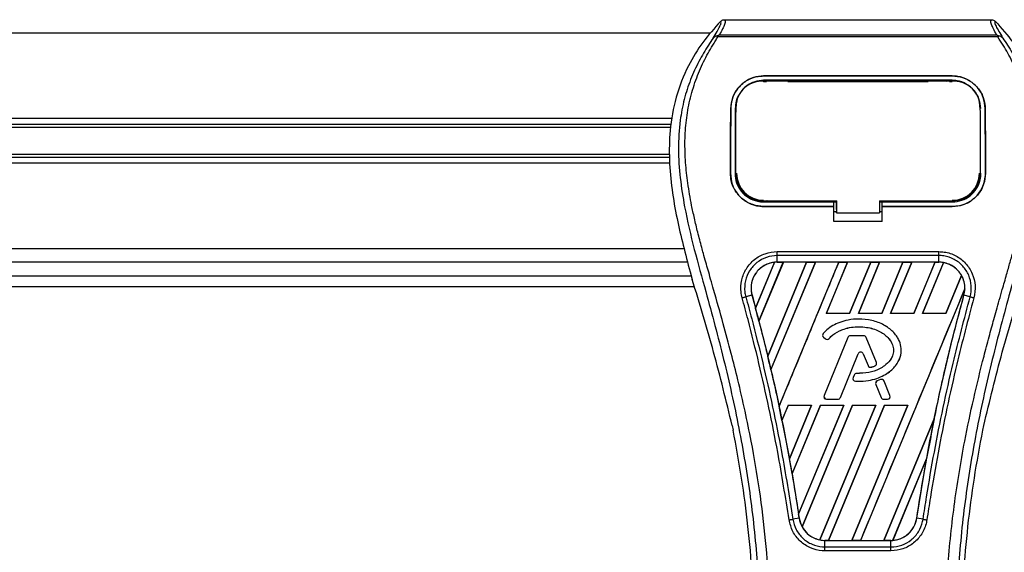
# Model space of a CAD drawing. Header units: millimetres. Extents: x 0 to 420, y 0 to 297.
# Tile 29 of 44: x 175 to 190, y 227 to 235. Entities that reach past the tile are written whole.
import ezdxf

# ---------------------------------------------------------------- set-up
doc = ezdxf.new("R2010")
doc.units = ezdxf.units.MM
doc.layers.add('QUOTE', color=174, linetype='Continuous')
doc.styles.add('SLDTEXTSTYLE3', font='TXT', dxfattribs={"width": 0.75})
doc.dimstyles.new('SLDDIMSTYLE0', dxfattribs={"dimtxt": 3, "dimasz": 3, "dimexe": 0, "dimexo": 0.0625, "dimgap": 0.75, "dimtad": 1, "dimlfac": 12.24566, "dimrnd": 1e-09, "dimzin": 12, "dimdsep": 46, "dimtxsty": 'SLDTEXTSTYLE3', "dimsah": 1, "dimcen": 0.09, "dimadec": 0, "dimazin": 3, "dimtfac": 1, "dimtdec": 3, "dimtofl": 0, "dimtmove": 0, "dimatfit": 3, "dimfxl": 0, "dimfrac": 2, "dimtolj": 1, "dimtzin": 12, "dimarcsym": 0})

# ---------------------------------------------------------------- blocks, each defined once
blk = doc.blocks.new('_D')
at = {"layer": 'QUOTE'}
for p, q in [((60.478, 235.01), (60.478, 243.932)), ((211.552, 235.01), (211.552, 243.932)), ((211.552, 241.932), (60.478, 241.932))]:
    blk.add_line(p, q, dxfattribs=at)
for points in [[(60.478, 241.932), (63.478, 241.432), (63.478, 242.432)], [(211.552, 241.932), (208.552, 242.432), (208.552, 241.432)]]:
    blk.add_solid(points, dxfattribs=at)
at = {"layer": 'QUOTE', "insert": (131.582, 245.799), "char_height": 3, "attachment_point": 1, "style": 'SLDTEXTSTYLE3'}
blk.add_mtext('1850', dxfattribs=at)

msp = doc.modelspace()

# ---------------------------------------------------------------- linework, layer by layer
at = {"color": 7, "linetype": 'Continuous', "lineweight": 25}
for p, q in [((185.8474, 234.84578), (189.89263, 234.84578)), ((185.62984, 234.64299), (86.39999, 234.64299)), ((185.77016, 234.61654), (189.96998, 234.61654)), ((185.74865, 234.58463), (185.74093, 234.60209)), ((189.99035, 234.58463), (185.74865, 234.58463)), ((189.99933, 234.60231), (189.99035, 234.58463)), ((186.44094, 233.99401), (189.2991, 233.99401)), ((186.44094, 233.99362), (186.44094, 233.99401)), ((189.2991, 233.99362), (186.44094, 233.99362)), ((189.2991, 233.92788), (186.44094, 233.92788)), ((186.44094, 233.90946), (186.48321, 233.90946)), ((186.44197, 233.91709), (186.44168, 233.91709)), ((186.79145, 233.92412), (186.49875, 233.92412)), ((186.80698, 233.90946), (188.93306, 233.90946)), ((189.24129, 233.92412), (188.9486, 233.92412)), ((189.25683, 233.90946), (189.2991, 233.90946)), ((189.2991, 233.99362), (189.2991, 233.99401)), ((185.94318, 233.50002), (185.94281, 233.50002)), ((186.01678, 233.42282), (186.02004, 233.44131)), ((186.02251, 233.5438), (186.02159, 233.52576)), ((189.71844, 233.52585), (189.71751, 233.54381)), ((189.71901, 233.50688), (189.71807, 233.52498)), ((189.79687, 233.50002), (189.79723, 233.50002)), ((185.05863, 233.34865), (86.9712, 233.34865)), ((185.04242, 233.26013), (171.4078, 233.26013)), ((185.03384, 233.21325), (171.46031, 233.21325)), ((185.01894, 232.67086), (87.01089, 232.67086)), ((185.01547, 232.75938), (171.4078, 232.75938)), ((185.01661, 232.80626), (171.46031, 232.80626)), ((185.93874, 232.51992), (185.93838, 232.51992)), ((189.80131, 232.51992), (189.80167, 232.51992)), ((189.72115, 232.51205), (189.7214, 232.51251)), ((186.44094, 232.08551), (186.44094, 232.10192)), ((186.44094, 232.08551), (187.50254, 232.08551)), ((186.50564, 232.08936), (186.78455, 232.08936)), ((187.50254, 232.08898), (187.54344, 232.08898)), ((187.50254, 232.0204), (187.50254, 232.08551)), ((187.54344, 231.97166), (187.54344, 232.10593)), ((187.54344, 232.10192), (187.54344, 231.92196)), ((188.19673, 232.10191), (189.31257, 232.1019)), ((188.19673, 232.10191), (188.19673, 231.92196)), ((188.19673, 232.08898), (188.2375, 232.08898)), ((188.2375, 232.08551), (189.2991, 232.08551)), ((188.2375, 232.0204), (188.2375, 232.08551)), ((188.95549, 232.08936), (189.2344, 232.08936)), ((189.2991, 232.08551), (189.2991, 232.1019)), ((186.44094, 232.01647), (186.44094, 232.01611)), ((186.44094, 232.01647), (187.50254, 232.01647)), ((187.50254, 232.01611), (186.44094, 232.01611)), ((187.50254, 231.7887), (187.50254, 232.01611)), ((187.50254, 231.93871), (187.54344, 231.93871)), ((187.54344, 231.97166), (187.54344, 231.92526)), ((187.54344, 231.92196), (187.54344, 231.92526)), ((187.54344, 231.92196), (188.19673, 231.92196)), ((188.19673, 231.93871), (188.2375, 231.93871)), ((188.2375, 232.01647), (189.2991, 232.01647)), ((188.2375, 231.7887), (188.2375, 232.01611)), ((189.2991, 232.01611), (188.2375, 232.01611)), ((189.2991, 232.01647), (189.2991, 232.01611)), ((188.2375, 231.7887), (187.50254, 231.7887)), ((185.23475, 231.37652), (86.79507, 231.37652)), ((186.64475, 231.3327), (189.0953, 231.3327)), ((186.36975, 230.28081), (186.73915, 231.17262)), ((186.5029, 229.7487), (187.09271, 231.17262)), ((187.2253, 231.17262), (186.55105, 229.54485)), ((186.64475, 231.17281), (186.64475, 231.27306)), ((189.09529, 231.27306), (186.64475, 231.27306)), ((189.09529, 231.17281), (186.64475, 231.17281)), ((186.64475, 231.17262), (186.64475, 231.17281)), ((186.64475, 231.17262), (186.73915, 231.17262)), ((186.67437, 228.98901), (187.57885, 231.17262)), ((186.73915, 231.17262), (186.74003, 231.17211)), ((187.09271, 231.17262), (187.09141, 231.17211)), ((187.09271, 231.17262), (187.2253, 231.17262)), ((187.22618, 231.17211), (187.2253, 231.17262)), ((187.71144, 231.17262), (187.39, 230.39658)), ((187.57885, 231.17262), (187.57756, 231.17211)), ((187.57885, 231.17262), (187.71144, 231.17262)), ((187.71232, 231.17211), (187.71144, 231.17262)), ((187.74355, 230.39658), (188.065, 231.17262)), ((188.19758, 231.17262), (187.87614, 230.39658)), ((188.065, 231.17262), (188.0637, 231.17211)), ((188.065, 231.17262), (188.19758, 231.17262)), ((188.19847, 231.17211), (188.19758, 231.17262)), ((188.2297, 230.39658), (188.55114, 231.17262)), ((188.68373, 231.17262), (188.36228, 230.39658)), ((188.55114, 231.17262), (188.54984, 231.17211)), ((188.55114, 231.17262), (188.68373, 231.17262)), ((188.68461, 231.17211), (188.68373, 231.17262)), ((188.71584, 230.39658), (189.03729, 231.17262)), ((189.03729, 231.17262), (189.03599, 231.17211)), ((189.03729, 231.17262), (189.09529, 231.17262)), ((189.09529, 231.17281), (189.09529, 231.27306)), ((189.09529, 231.17262), (189.09529, 231.17281)), ((185.29113, 231.17237), (86.7387, 231.17237)), ((185.32686, 231.02622), (185.3594, 230.9125)), ((186.31803, 230.47804), (186.60441, 231.17004)), ((186.60577, 231.17069), (186.31812, 230.47624)), ((186.74003, 231.17211), (186.3703, 230.28019)), ((187.09141, 231.17211), (186.50285, 229.75044)), ((186.55157, 229.54422), (187.22618, 231.17211)), ((187.09141, 231.17211), (186.74003, 231.17211)), ((187.57756, 231.17211), (187.22618, 231.17211)), ((187.39113, 230.39734), (187.71232, 231.17211)), ((188.0637, 231.17211), (187.71232, 231.17211)), ((188.0637, 231.17211), (187.74305, 230.39734)), ((187.87727, 230.39734), (188.19847, 231.17211)), ((188.54984, 231.17211), (188.19847, 231.17211)), ((188.54984, 231.17211), (188.22919, 230.39734)), ((188.36341, 230.39734), (188.68461, 231.17211)), ((189.03599, 231.17211), (188.68461, 231.17211)), ((189.03599, 231.17211), (188.71534, 230.39734)), ((189.16714, 231.16602), (188.84843, 230.39658)), ((188.84956, 230.39734), (189.16795, 231.16536)), ((86.68637, 230.96821), (185.34346, 230.96821)), ((189.4389, 230.97092), (189.20148, 230.39734)), ((189.20199, 230.39658), (189.43969, 230.97044)), ((86.63878, 230.80489), (185.39105, 230.80489)), ((189.48964, 230.77094), (187.91015, 226.95771)), ((186.26421, 230.6733), (186.17068, 230.6489)), ((186.26492, 230.67349), (186.26421, 230.6733)), ((186.26492, 230.67349), (186.31803, 230.47804)), ((189.47513, 230.67349), (189.47584, 230.6733)), ((189.56936, 230.6489), (189.47584, 230.6733)), ((186.31812, 230.47624), (186.31803, 230.47804)), ((186.3703, 230.28019), (186.36975, 230.28081)), ((186.3703, 230.28019), (186.50285, 229.75044)), ((187.39113, 230.39734), (187.39, 230.39658)), ((187.74355, 230.39658), (187.39, 230.39658)), ((187.74305, 230.39734), (187.39113, 230.39734)), ((187.74355, 230.39658), (187.74305, 230.39734)), ((187.87727, 230.39734), (187.87614, 230.39658)), ((188.2297, 230.39658), (187.87614, 230.39658)), ((188.22919, 230.39734), (187.87727, 230.39734)), ((187.87989, 230.3114), (187.87989, 230.31168)), ((188.2297, 230.39658), (188.22919, 230.39734)), ((188.36341, 230.39734), (188.36228, 230.39658)), ((188.71584, 230.39658), (188.36228, 230.39658)), ((188.71534, 230.39734), (188.36341, 230.39734)), ((188.71584, 230.39658), (188.71534, 230.39734)), ((188.84956, 230.39734), (188.84843, 230.39658)), ((189.20199, 230.39658), (188.84843, 230.39658)), ((189.20148, 230.39734), (188.84956, 230.39734)), ((189.20199, 230.39658), (189.20148, 230.39734)), ((187.34517, 230.09306), (187.34495, 230.09325)), ((187.34976, 230.03449), (187.34958, 230.03428)), ((187.34958, 230.03428), (187.37627, 230.01201)), ((187.34976, 230.03449), (187.37645, 230.01223)), ((187.71505, 230.03217), (187.35639, 229.15371)), ((187.71532, 230.03206), (187.35666, 229.1536)), ((187.37645, 230.01223), (187.37627, 230.01201)), ((187.43372, 230.01681), (187.43394, 230.01663)), ((187.71532, 230.03206), (187.71505, 230.03217)), ((187.75333, 230.0576), (187.75333, 230.05788)), ((187.95746, 230.05788), (187.75333, 230.05788)), ((187.95746, 230.0576), (187.75333, 230.0576)), ((187.95746, 230.0576), (187.95746, 230.05788)), ((187.99547, 230.03206), (187.99574, 230.03217)), ((188.14946, 229.65489), (187.99547, 230.03206)), ((188.14973, 229.655), (187.99574, 230.03217)), ((186.5029, 229.7487), (186.50285, 229.75044)), ((187.60306, 229.12256), (187.87312, 229.78403)), ((187.60332, 229.12246), (187.87339, 229.78392)), ((187.87312, 229.78403), (187.87339, 229.78392)), ((187.9502, 229.78403), (187.94993, 229.78392)), ((187.94993, 229.78392), (188.0227, 229.6057)), ((187.9502, 229.78403), (188.02296, 229.60581)), ((186.55157, 229.54422), (186.55105, 229.54485)), ((188.02296, 229.60581), (188.0227, 229.6057)), ((188.07293, 229.58205), (188.07302, 229.58178)), ((188.12708, 229.60141), (188.12719, 229.60115)), ((188.14946, 229.65489), (188.14973, 229.655)), ((187.81062, 229.46202), (187.79603, 229.42716)), ((187.7963, 229.42705), (187.79603, 229.42716)), ((187.81089, 229.46191), (187.7963, 229.42705)), ((187.81089, 229.46191), (187.81062, 229.46202)), ((187.84873, 229.48711), (187.84873, 229.4874)), ((188.21067, 229.39438), (188.16146, 229.37324)), ((188.21078, 229.39412), (188.16157, 229.37298)), ((188.21078, 229.39412), (188.21067, 229.39438)), ((187.83179, 229.37021), (187.83177, 229.36993)), ((188.13976, 229.31973), (188.1395, 229.31963)), ((188.1395, 229.31963), (188.22, 229.12246)), ((188.13976, 229.31973), (188.22026, 229.12256)), ((188.16157, 229.37298), (188.16146, 229.37324)), ((188.265, 229.37191), (188.26526, 229.37202)), ((188.35413, 229.1536), (188.265, 229.37191)), ((188.35439, 229.15371), (188.26526, 229.37202)), ((187.35666, 229.1536), (187.35639, 229.15371)), ((187.39467, 229.09703), (187.39467, 229.09674)), ((187.39467, 229.09703), (187.56505, 229.09703)), ((187.39467, 229.09674), (187.56505, 229.09674)), ((187.56505, 229.09703), (187.56505, 229.09674)), ((187.60306, 229.12256), (187.60332, 229.12246)), ((188.22026, 229.12256), (188.22, 229.12246)), ((188.25827, 229.09703), (188.31612, 229.09703)), ((188.25827, 229.09703), (188.25827, 229.09674)), ((188.25827, 229.09674), (188.31612, 229.09674)), ((188.31612, 229.09703), (188.31612, 229.09674)), ((188.35413, 229.1536), (188.35439, 229.15371)), ((186.81496, 229.00834), (186.71862, 228.77574)), ((186.71914, 228.77504), (186.81545, 229.0076)), ((186.81496, 229.00834), (187.16852, 229.00834)), ((186.81496, 229.00834), (186.81545, 229.0076)), ((186.81545, 229.0076), (187.16743, 229.0076)), ((186.83088, 228.1932), (187.16852, 229.00834)), ((187.16743, 229.0076), (186.8309, 228.19536)), ((187.30111, 229.00834), (186.87071, 227.96927)), ((186.87129, 227.96844), (187.3016, 229.0076)), ((186.97038, 227.35632), (187.65467, 229.00834)), ((187.65357, 229.0076), (186.97046, 227.35905)), ((187.78725, 229.00834), (187.02326, 227.16389)), ((187.02414, 227.16335), (187.78774, 229.0076)), ((187.16743, 229.0076), (187.16852, 229.00834)), ((188.13972, 229.0076), (187.29356, 226.96571)), ((187.29443, 226.96499), (188.14081, 229.00834)), ((187.30111, 229.00834), (187.65467, 229.00834)), ((187.30111, 229.00834), (187.3016, 229.0076)), ((187.3016, 229.0076), (187.65357, 229.0076)), ((188.2734, 229.00834), (187.424, 226.95771)), ((187.42539, 226.95825), (188.27389, 229.0076)), ((187.65357, 229.0076), (187.65467, 229.00834)), ((188.62586, 229.0076), (187.77662, 226.95825)), ((187.77756, 226.95771), (188.62696, 229.00834)), ((187.78725, 229.00834), (188.14081, 229.00834)), ((187.78725, 229.00834), (187.78774, 229.0076)), ((187.78774, 229.0076), (188.13972, 229.0076)), ((188.13972, 229.0076), (188.14081, 229.00834)), ((188.2734, 229.00834), (188.62696, 229.00834)), ((188.2734, 229.00834), (188.27389, 229.0076)), ((188.27389, 229.0076), (188.62586, 229.0076)), ((188.62586, 229.0076), (188.62696, 229.00834)), ((189.02599, 228.79997), (188.26276, 226.95825)), ((188.2637, 226.95771), (189.02595, 228.79794)), ((185.96481, 228.69681), (185.97918, 228.62858)), ((186.71914, 228.77504), (186.71862, 228.77574)), ((186.71914, 228.77504), (186.8309, 228.19536)), ((189.76086, 228.62858), (189.77523, 228.69681)), ((188.91004, 228.19801), (188.39666, 226.9586)), ((188.39809, 226.95924), (188.90861, 228.19244)), ((188.75979, 227.29399), (188.90861, 228.19244)), ((186.87129, 227.96844), (186.87071, 227.96927)), ((186.87129, 227.96844), (186.97046, 227.35905)), ((186.97953, 227.29388), (186.88361, 227.27814)), ((186.97976, 227.29391), (186.97953, 227.29388)), ((188.75979, 227.29399), (188.76051, 227.29388)), ((188.85644, 227.27814), (188.76051, 227.29388)), ((187.36986, 226.95771), (187.36986, 226.95754)), ((187.424, 226.95771), (187.36986, 226.95771)), ((187.36986, 226.85885), (187.36986, 226.95754)), ((187.36986, 226.95754), (188.37019, 226.95754)), ((187.36986, 226.85885), (188.37019, 226.85885)), ((187.424, 226.95771), (187.42539, 226.95825)), ((187.42539, 226.95825), (187.77662, 226.95825)), ((187.77662, 226.95825), (187.77756, 226.95771)), ((187.91015, 226.95771), (187.77756, 226.95771)), ((187.91015, 226.95771), (187.91154, 226.95825)), ((187.91154, 226.95825), (188.26276, 226.95825)), ((188.26276, 226.95825), (188.2637, 226.95771)), ((188.37019, 226.95771), (188.2637, 226.95771)), ((188.37019, 226.95771), (188.37019, 226.95754)), ((188.37019, 226.85885), (188.37019, 226.95754)), ((188.37019, 226.80019), (187.36985, 226.80019))]:
    msp.add_line(p, q, dxfattribs=at)
at = {"color": 7, "linetype": 'Continuous', "lineweight": 25, "flags": 128}
for points in [[(186.43166, 233.9171), (186.44095, 233.91709), (186.44168, 233.91709)], [(186.42746, 232.10192), (186.96743, 232.10192), (187.54344, 232.10192)]]:
    msp.add_lwpolyline(points, dxfattribs=at)
at = {"color": 7, "linetype": 'Continuous', "lineweight": 25}
for centre, radius, start, end in [((186.44094, 232.51978), 0.40973, 180, 270), ((189.2991, 232.51978), 0.40973, 270, 0), ((186.64475, 230.77821), 0.39441, 90, 95.672482), ((189.09529, 230.77821), 0.39441, 79.504419, 90), ((189.09529, 230.77821), 0.39441, 358.944799, 29.169256), ((158.69746, 223.07359), 28.59545, 14.59831, 15.003317), ((187.37606, 230.06602), 0.04134, 138.805903, 230.16689), ((187.37606, 230.06602), 0.04106, 138.805903, 230.16689), ((187.40275, 230.04376), 0.04134, 230.16689, 318.977091), ((187.40275, 230.04376), 0.04106, 230.16689, 318.977091), ((187.75333, 230.01654), 0.04134, 90, 157.790712), ((187.75333, 230.01654), 0.04106, 90, 157.790712), ((187.95746, 230.01654), 0.04134, 22.209291, 90), ((187.95746, 230.01654), 0.04106, 22.209291, 90), ((158.69746, 223.07359), 28.59545, 13.079561, 13.499245), ((187.91166, 229.7683), 0.04163, 22.209261, 157.790711), ((187.91166, 229.7683), 0.04134, 22.209261, 157.790711), ((188.06097, 229.62133), 0.04134, 202.209261, 286.934979), ((188.06097, 229.62133), 0.04106, 202.209261, 286.934979), ((188.11145, 229.63937), 0.04106, 292.378703, 22.209291), ((188.11145, 229.63937), 0.04134, 292.378703, 22.209291), ((187.83417, 229.4112), 0.04134, 157.290493, 266.671349), ((187.83417, 229.4112), 0.04106, 157.290493, 266.671349), ((187.84876, 229.44606), 0.04134, 90.034995, 157.290493), ((187.84876, 229.44606), 0.04106, 90.034995, 157.290493), ((188.22699, 229.35639), 0.04134, 22.209257, 113.245837), ((188.22699, 229.35639), 0.04106, 22.209257, 113.245837), ((188.17777, 229.33525), 0.04134, 113.245837, 202.209268), ((188.17777, 229.33525), 0.04106, 113.245837, 202.209268), ((187.39467, 229.13808), 0.04134, 157.790712, 270), ((187.39467, 229.13808), 0.04106, 157.790712, 270), ((187.56505, 229.13808), 0.04106, 270, 337.790711), ((187.56505, 229.13808), 0.04134, 270, 337.790711), ((188.25827, 229.13808), 0.04134, 202.209268, 270), ((188.25827, 229.13808), 0.04106, 202.209268, 270), ((188.31612, 229.13808), 0.04134, 270, 22.209257), ((188.31612, 229.13808), 0.04106, 270, 22.209257), ((158.69746, 223.07359), 28.59545, 11.50231, 11.938732), ((217.04258, 223.07359), 28.59545, 168.452296, 169.676611), ((158.69746, 223.07359), 28.59545, 9.857872, 10.313596), ((158.69746, 223.07359), 28.59545, 8.487123, 8.613574), ((187.36986, 227.35212), 0.39441, 188.487123, 208.505607), ((187.36986, 227.35212), 0.39441, 258.975145, 270), ((188.37019, 227.35212), 0.39441, 270, 273.848225)]:
    msp.add_arc(centre, radius, start, end, dxfattribs=at)
for centre, major_axis, start_param, end_param in [((186.94498, 230.65385), (0.6005, -0.24874), 2.4758381, 2.47834817), ((188.87766, 230.86836), (0.43531, -0.18031), 1.2366218, 1.23887561), ((189.26287, 230.70879), (0.33518, -0.13884), 1.39562439, 1.39817632), ((188.73937, 230.92564), (0.71191, -0.29488), 0.21269966, 0.21779657), ((133.82588, 233.37574), (49.74695, -20.60586), 0.35413729, 0.35417657), ((208.07641, 226.7875), (17.93371, -7.42838), 3.47055409, 3.47067314), ((133.68759, 233.43302), (50.02355, -20.72043), 0.33679293, 0.33683833), ((243.25923, 212.2143), (52.43729, -21.72024), 3.26460707, 3.26472371), ((133.5493, 233.4903), (50.30015, -20.835), 0.31874944, 0.31880635), ((187.20338, 227.42108), (0.33299, -0.13793), 4.52262937, 4.52551338), ((187.58859, 227.26152), (0.4375, -0.18122), 4.36914734, 4.3715621), ((188.0734, 227.47506), (0.59363, -0.24589), 5.59499393, 5.59764265)]:
    msp.add_ellipse(centre, major_axis=major_axis, ratio=0.86604739, start_param=start_param, end_param=end_param, dxfattribs=at)
for points, knots in [([(185.78837, 234.82069), (185.69605, 234.7171), (185.5115, 234.51002), (185.27606, 234.12621), (185.10186, 233.67558), (185.01469, 233.19008), (185.00631, 232.71986), (185.04782, 232.27385), (185.14729, 231.70643), (185.25613, 231.29415), (185.32686, 231.02622)], [0, 0, 0, 0, 0.10316831, 0.20624433, 0.33339074, 0.46068403, 0.57142712, 0.68264548, 0.793763, 1, 1, 1, 1]), ([(185.67707, 234.56813), (185.69742, 234.6027), (185.73829, 234.67211), (185.78063, 234.74902), (185.80283, 234.80391), (185.7932, 234.81509), (185.78837, 234.82069)], [0, 0, 0, 0, 0.248727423, 0.499498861, 0.749278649, 1, 1, 1, 1]), ([(185.8474, 234.84578), (185.85286, 234.84037), (185.86377, 234.82956), (185.85196, 234.77989), (185.82201, 234.71061), (185.78736, 234.64774), (185.77016, 234.61654)], [0, 0, 0, 0, 0.25759359, 0.51473288, 0.75915094, 1, 1, 1, 1]), ([(185.78837, 234.82069), (185.79239, 234.82442), (185.80046, 234.83191), (185.81511, 234.83967), (185.83089, 234.84487), (185.84189, 234.84547), (185.8474, 234.84578)], [0, 0, 0, 0, 0.24915906, 0.49997617, 0.7491747, 1, 1, 1, 1]), ([(189.96998, 234.61654), (189.95314, 234.64796), (189.91952, 234.71068), (189.88942, 234.77981), (189.87661, 234.82949), (189.88728, 234.84034), (189.89263, 234.84578)], [0, 0, 0, 0, 0.242422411, 0.483828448, 0.741457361, 1, 1, 1, 1]), ([(189.89263, 234.84578), (189.9036, 234.84451), (189.92008, 234.8426), (189.93957, 234.83188), (189.94764, 234.82442), (189.95169, 234.82068)], [0, 0, 0, 0, 0.4987145, 0.74874936, 1, 1, 1, 1]), ([(189.95169, 234.82068), (189.94677, 234.81514), (189.93695, 234.80409), (189.95852, 234.7499), (190.00084, 234.67311), (190.0422, 234.60323), (190.06296, 234.56816)], [0, 0, 0, 0, 0.25144081, 0.50156728, 0.74986348, 1, 1, 1, 1]), ([(189.95169, 234.82068), (190.044, 234.71709), (190.22855, 234.51001), (190.46399, 234.12621), (190.63819, 233.67558), (190.72535, 233.19008), (190.73373, 232.71986), (190.69223, 232.27385), (190.59275, 231.70643), (190.48391, 231.29415), (190.41318, 231.02622)], [0, 0, 0, 0, 0.10316681, 0.20624133, 0.33338823, 0.46068199, 0.57142551, 0.68264429, 0.79376223, 1, 1, 1, 1]), ([(185.74065, 234.60225), (185.75006, 234.6074), (185.75966, 234.61265), (185.76997, 234.61646), (185.77016, 234.61654)], [0, 0, 0, 0, 0.98124308, 1, 1, 1, 1]), ([(189.96997, 234.61654), (189.97017, 234.61647), (189.98086, 234.61288), (189.99018, 234.60754), (189.99933, 234.60231)], [0, 0, 0, 0, 0.01890165, 1, 1, 1, 1]), ([(185.677, 234.56807), (185.6526, 234.5325), (185.57871, 234.42481), (185.45694, 234.21898), (185.33003, 233.94261), (185.23259, 233.64085), (185.1654, 233.2886), (185.14244, 232.88784), (185.17155, 232.44828), (185.25132, 231.93904), (185.38684, 231.365), (185.60219, 230.59838), (185.84278, 229.69988), (186.07459, 228.66208), (186.24912, 227.61388), (186.36047, 226.55734), (186.37317, 225.8503), (186.37952, 225.49689)], [0, 0, 0, 0, 0.01713148, 0.05187885, 0.08678877, 0.12161717, 0.15673053, 0.20338813, 0.25034812, 0.29727092, 0.36741646, 0.43767728, 0.5502447, 0.66284727, 0.77534658, 0.88770737, 1, 1, 1, 1]), ([(186.54222, 225.49147), (186.53908, 225.73106), (186.53266, 226.22071), (186.47536, 226.965), (186.38524, 227.71598), (186.27373, 228.36827), (186.15921, 228.92371), (186.05754, 229.36712), (185.94639, 229.80764), (185.82375, 230.26295), (185.71822, 230.63761), (185.64038, 230.90889), (185.60105, 231.047), (185.56409, 231.17724), (185.53205, 231.29073), (185.50054, 231.40435), (185.47252, 231.51059), (185.44362, 231.6237), (185.41704, 231.73245), (185.39273, 231.83679), (185.3707, 231.93671), (185.3341, 232.11373), (185.29122, 232.36094), (185.25464, 232.68736), (185.24468, 233.006), (185.26451, 233.32333), (185.3197, 233.63352), (185.40889, 233.93385), (185.52972, 234.21489), (185.63574, 234.40518), (185.70938, 234.52425), (185.73585, 234.56495), (185.74865, 234.58463)], [0, 0, 0, 0, 0.0757702, 0.15485711, 0.23590506, 0.31485054, 0.36399108, 0.41519555, 0.45865907, 0.50762015, 0.56426777, 0.58171923, 0.5968623, 0.60967945, 0.62453602, 0.63416312, 0.64698127, 0.65929869, 0.67111214, 0.6824202, 0.69322322, 0.70352316, 0.73970395, 0.77276709, 0.80790749, 0.84137847, 0.87484774, 0.91020132, 0.94506666, 0.98012916, 0.9903909, 1, 1, 1, 1]), ([(185.7408, 234.60206), (185.7403, 234.60197), (185.73161, 234.60038), (185.71513, 234.59561), (185.6936, 234.58452), (185.68254, 234.57356), (185.67707, 234.56813)], [0, 0, 0, 0, 0.0200108, 0.34699568, 0.67667396, 1, 1, 1, 1]), ([(189.19782, 225.49147), (189.20372, 225.82361), (189.21551, 226.48777), (189.31825, 227.4793), (189.46003, 228.35127), (189.61997, 229.10659), (189.7358, 229.58289), (189.81697, 229.89446), (189.85502, 230.0374), (189.89246, 230.1752), (189.9297, 230.31), (189.96875, 230.4496), (190.01116, 230.59972), (190.06277, 230.7802), (190.11764, 230.97176), (190.17436, 231.17172), (190.22925, 231.36522), (190.28571, 231.579), (190.34082, 231.80464), (190.40618, 232.10655), (190.46659, 232.46985), (190.49881, 232.90199), (190.48396, 233.23534), (190.44866, 233.47471), (190.41717, 233.62758), (190.37658, 233.7811), (190.32862, 233.92718), (190.27197, 234.07113), (190.20927, 234.20851), (190.14109, 234.34037), (190.06736, 234.46666), (190.01728, 234.54337), (189.99035, 234.58463)], [0, 0, 0, 0, 0.10501624, 0.21000012, 0.3148093, 0.38417565, 0.45402283, 0.46974914, 0.48595735, 0.50078255, 0.51489215, 0.53016847, 0.54660973, 0.56420695, 0.58951768, 0.60961461, 0.62993527, 0.65313231, 0.67956677, 0.7034488, 0.75098221, 0.79627837, 0.84125889, 0.85770847, 0.87473965, 0.89224616, 0.91011436, 0.92619338, 0.9450023, 0.96297697, 0.98008872, 1, 1, 1, 1]), ([(190.06303, 234.56809), (190.08743, 234.53252), (190.16133, 234.42481), (190.28311, 234.21898), (190.41001, 233.94261), (190.50746, 233.64085), (190.57464, 233.2886), (190.59761, 232.88784), (190.56849, 232.44828), (190.48873, 231.93904), (190.35321, 231.365), (190.13786, 230.59838), (189.89726, 229.69988), (189.66545, 228.66208), (189.49092, 227.61388), (189.37957, 226.55734), (189.36687, 225.8503), (189.36053, 225.49689)], [0, 0, 0, 0, 0.01713512, 0.05188236, 0.08679215, 0.12162042, 0.15673365, 0.20339108, 0.2503509, 0.29727352, 0.3674188, 0.43767936, 0.55024637, 0.66284852, 0.77534741, 0.88770778, 1, 1, 1, 1]), ([(190.06296, 234.56816), (190.05749, 234.57358), (190.04643, 234.58454), (190.02491, 234.59562), (190.00845, 234.60038), (189.99979, 234.60197), (189.99931, 234.60206)], [0, 0, 0, 0, 0.32361461, 0.65359013, 0.98086966, 1, 1, 1, 1]), ([(185.94281, 233.50002), (185.94914, 233.55791), (185.96179, 233.67365), (186.05417, 233.82532), (186.1886, 233.93706), (186.32783, 233.98833), (186.41335, 233.99262), (186.44094, 233.99401)], [0, 0, 0, 0, 0.2254673, 0.45085364, 0.67736923, 0.89591171, 1, 1, 1, 1]), ([(186.44094, 233.99362), (186.38806, 233.98868), (186.28239, 233.9788), (186.1401, 233.90254), (186.02621, 233.78714), (185.95582, 233.64605), (185.94704, 233.54461), (185.94318, 233.50002)], [0, 0, 0, 0, 0.19866542, 0.3969886, 0.60422417, 0.82603869, 1, 1, 1, 1]), ([(186.44094, 233.92788), (186.39489, 233.92356), (186.30285, 233.91491), (186.17906, 233.84796), (186.0808, 233.74717), (186.02082, 233.62507), (186.01355, 233.53798), (186.01035, 233.49972)], [0, 0, 0, 0, 0.20000515, 0.39972248, 0.6073327, 0.82753078, 1, 1, 1, 1]), ([(186.43166, 233.9171), (186.38584, 233.91296), (186.2942, 233.90466), (186.17203, 233.83909), (186.07965, 233.74131), (186.02967, 233.63044), (186.02421, 233.55558), (186.02197, 233.52499)], [0, 0, 0, 0, 0.2128654, 0.42572184, 0.63872248, 0.85234986, 1, 1, 1, 1]), ([(189.30838, 233.9171), (189.30528, 233.9171), (188.9785, 233.91663), (188.02303, 233.91718), (187.07066, 233.91712), (186.44197, 233.91709)], [0, 0, 0, 0, 0.00323915, 0.34201142, 1, 1, 1, 1]), ([(186.49875, 233.92412), (186.50319, 233.92377), (186.51136, 233.92313), (186.51819, 233.91898), (186.5213, 233.91708)], [0, 0, 0, 0, 0.54423053, 1, 1, 1, 1]), ([(186.76844, 233.91706), (186.77257, 233.91937), (186.77971, 233.92335), (186.78797, 233.92389), (186.79145, 233.92412)], [0, 0, 0, 0, 0.578837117, 1, 1, 1, 1]), ([(188.9486, 233.92412), (188.95304, 233.92377), (188.96124, 233.92313), (188.96809, 233.91895), (188.97123, 233.91704)], [0, 0, 0, 0, 0.54200646, 1, 1, 1, 1]), ([(189.21832, 233.91707), (189.22244, 233.91938), (189.22957, 233.92335), (189.23782, 233.92389), (189.24129, 233.92412)], [0, 0, 0, 0, 0.57824493, 1, 1, 1, 1]), ([(189.2991, 233.99401), (189.35211, 233.98905), (189.45805, 233.97914), (189.60077, 233.90249), (189.71472, 233.78656), (189.78473, 233.64538), (189.79342, 233.5443), (189.79723, 233.50002)], [0, 0, 0, 0, 0.1991311, 0.39793157, 0.60588955, 0.82737965, 1, 1, 1, 1]), ([(189.79687, 233.50002), (189.79053, 233.55791), (189.77786, 233.67367), (189.68541, 233.82524), (189.55098, 233.9369), (189.41186, 233.98799), (189.3265, 233.99225), (189.2991, 233.99362)], [0, 0, 0, 0, 0.22565954, 0.45124755, 0.67796823, 0.89662642, 1, 1, 1, 1]), ([(189.72969, 233.49972), (189.72434, 233.5498), (189.71363, 233.64994), (189.63395, 233.78141), (189.51788, 233.87819), (189.39752, 233.92285), (189.3234, 233.92664), (189.2991, 233.92788)], [0, 0, 0, 0, 0.22552106, 0.45099433, 0.67672025, 0.8940147, 1, 1, 1, 1]), ([(189.71807, 233.52498), (189.71336, 233.57018), (189.70393, 233.66062), (189.63223, 233.77903), (189.52709, 233.86637), (189.41247, 233.91101), (189.33754, 233.91539), (189.30838, 233.9171)], [0, 0, 0, 0, 0.21773223, 0.43557879, 0.65075483, 0.86407246, 1, 1, 1, 1]), ([(185.93838, 232.51992), (185.93863, 232.60208), (185.93927, 232.80769), (185.94058, 233.13588), (185.94207, 233.37852), (185.94281, 233.50002)], [0, 0, 0, 0, 0.249392, 0.62414375, 1, 1, 1, 1]), ([(185.94318, 233.50002), (185.94222, 233.33865), (185.94077, 233.09615), (185.9395, 232.76778), (185.93899, 232.60256), (185.93874, 232.51992)], [0, 0, 0, 0, 0.498543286, 0.749167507, 1, 1, 1, 1]), ([(186.01035, 233.49972), (186.00971, 233.33835), (186.00842, 233.01468), (186.00772, 232.68506), (186.00738, 232.51978)], [0, 0, 0, 0, 0.49856918, 1, 1, 1, 1]), ([(186.01745, 232.51462), (186.01716, 232.66078), (186.0167, 232.88977), (186.0164, 233.19239), (186.01666, 233.34822), (186.01678, 233.42282)], [0, 0, 0, 0, 0.47915687, 0.7506701, 1, 1, 1, 1]), ([(186.02197, 233.52499), (186.02059, 233.49824), (186.01884, 233.46423), (186.01714, 233.43011), (186.01678, 233.42282)], [0, 0, 0, 0, 0.78632395, 1, 1, 1, 1]), ([(186.01889, 232.51206), (186.0189, 232.51463), (186.0192, 232.6703), (186.01976, 232.91372), (186.02078, 233.24018), (186.02151, 233.42202), (186.02193, 233.51653), (186.02197, 233.52499)], [0, 0, 0, 0, 0.0075194, 0.45666513, 0.71535566, 0.97452521, 1, 1, 1, 1]), ([(189.71807, 233.52498), (189.71811, 233.51652), (189.71881, 233.36002), (189.71971, 233.11388), (189.72059, 232.78603), (189.72097, 232.60605), (189.72115, 232.51462), (189.72115, 232.51205)], [0, 0, 0, 0, 0.02546624, 0.4713629, 0.73178735, 0.99246436, 1, 1, 1, 1]), ([(189.80131, 232.51992), (189.80105, 232.60208), (189.80042, 232.80772), (189.7991, 233.13594), (189.79761, 233.37854), (189.79687, 233.50002)], [0, 0, 0, 0, 0.24937779, 0.62412174, 1, 1, 1, 1]), ([(189.79723, 233.50002), (189.79819, 233.33861), (189.79964, 233.09606), (189.8009, 232.76773), (189.80141, 232.60254), (189.80167, 232.51992)], [0, 0, 0, 0, 0.49858361, 0.74918971, 1, 1, 1, 1]), ([(186.44094, 232.01611), (186.38456, 232.02164), (186.27181, 232.0327), (186.12146, 232.11894), (186.00784, 232.24589), (185.94692, 232.38767), (185.94084, 232.48183), (185.93838, 232.51992)], [0, 0, 0, 0, 0.21341182, 0.42681727, 0.64048529, 0.85457431, 1, 1, 1, 1]), ([(185.93874, 232.51992), (185.94413, 232.46339), (185.95492, 232.35033), (186.04146, 232.1993), (186.16905, 232.0854), (186.31043, 232.02507), (186.40383, 232.01892), (186.44094, 232.01647)], [0, 0, 0, 0, 0.21527284, 0.43057751, 0.64507916, 0.85897707, 1, 1, 1, 1]), ([(186.00738, 232.51978), (186.01209, 232.47095), (186.02151, 232.37329), (186.09641, 232.24288), (186.20677, 232.14467), (186.32874, 232.09285), (186.40914, 232.08759), (186.44094, 232.08551)], [0, 0, 0, 0, 0.21554334, 0.43111778, 0.64592653, 0.85995009, 1, 1, 1, 1]), ([(189.80167, 232.51992), (189.79627, 232.46337), (189.78548, 232.35025), (189.69892, 232.19908), (189.5712, 232.08509), (189.42968, 232.02472), (189.33622, 232.01856), (189.2991, 232.01611)], [0, 0, 0, 0, 0.21521677, 0.43046232, 0.64509935, 0.85904026, 1, 1, 1, 1]), ([(189.2991, 232.01647), (189.35544, 232.022), (189.46813, 232.03305), (189.61832, 232.11924), (189.73187, 232.24604), (189.79277, 232.38771), (189.79885, 232.48184), (189.80131, 232.51992)], [0, 0, 0, 0, 0.21342983, 0.42685587, 0.64034809, 0.85449046, 1, 1, 1, 1]), ([(189.2991, 232.08551), (189.34773, 232.09028), (189.445, 232.09982), (189.57467, 232.1742), (189.67267, 232.28366), (189.72522, 232.40585), (189.73052, 232.487), (189.73267, 232.51978)], [0, 0, 0, 0, 0.2134822, 0.42695832, 0.64062067, 0.85482206, 1, 1, 1, 1]), ([(186.01745, 232.51462), (186.01766, 232.51427), (186.01802, 232.51368), (186.01849, 232.51282), (186.01876, 232.51232), (186.01889, 232.51206)], [0, 0, 0, 0, 0.42517945, 0.69768831, 1, 1, 1, 1]), ([(186.01889, 232.51206), (186.02335, 232.46587), (186.03225, 232.37348), (186.10307, 232.25015), (186.20738, 232.1574), (186.32227, 232.10876), (186.39779, 232.10385), (186.42746, 232.10192)], [0, 0, 0, 0, 0.21612272, 0.43228358, 0.64748247, 0.86145988, 1, 1, 1, 1]), ([(189.31257, 232.1019), (189.35832, 232.10639), (189.44982, 232.11537), (189.57184, 232.18537), (189.66421, 232.28844), (189.71403, 232.40389), (189.71909, 232.48079), (189.72115, 232.51205)], [0, 0, 0, 0, 0.21287602, 0.42573624, 0.63903454, 0.85331242, 1, 1, 1, 1]), ([(186.50564, 232.08936), (186.50313, 232.09154), (186.49889, 232.09522), (186.4943, 232.09941), (186.49219, 232.10141), (186.49165, 232.10192)], [0, 0, 0, 0, 0.52171255, 0.87814343, 1, 1, 1, 1]), ([(186.53446, 232.10192), (186.53376, 232.10101), (186.53025, 232.09649), (186.52023, 232.09112), (186.51067, 232.08996), (186.50564, 232.08936)], [0, 0, 0, 0, 0.10642295, 0.53086448, 1, 1, 1, 1]), ([(186.78455, 232.08936), (186.78003, 232.08985), (186.77097, 232.09082), (186.76088, 232.09587), (186.75692, 232.10065), (186.75587, 232.10192)], [0, 0, 0, 0, 0.42334534, 0.8466836, 1, 1, 1, 1]), ([(186.79852, 232.10192), (186.79799, 232.10141), (186.79566, 232.09916), (186.79102, 232.09497), (186.78678, 232.0913), (186.78455, 232.08936)], [0, 0, 0, 0, 0.12176563, 0.5374861, 1, 1, 1, 1]), ([(188.95549, 232.08936), (188.95297, 232.09154), (188.94874, 232.09522), (188.94415, 232.0994), (188.94205, 232.1014), (188.94152, 232.1019)], [0, 0, 0, 0, 0.52240696, 0.87931225, 1, 1, 1, 1]), ([(188.98429, 232.1019), (188.98359, 232.101), (188.98009, 232.09649), (188.97008, 232.09112), (188.96051, 232.08996), (188.95549, 232.08936)], [0, 0, 0, 0, 0.1058158, 0.53054572, 1, 1, 1, 1]), ([(189.2344, 232.08936), (189.22987, 232.08985), (189.22082, 232.09082), (189.21074, 232.09587), (189.20678, 232.10064), (189.20573, 232.1019)], [0, 0, 0, 0, 0.42366418, 0.847321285, 1, 1, 1, 1]), ([(189.24835, 232.1019), (189.24782, 232.1014), (189.2455, 232.09915), (189.24087, 232.09497), (189.23663, 232.0913), (189.2344, 232.08936)], [0, 0, 0, 0, 0.12048582, 0.5368121, 1, 1, 1, 1]), ([(186.11518, 230.63393), (186.10889, 230.66181), (186.089, 230.75011), (186.09922, 230.90557), (186.17052, 231.07997), (186.29571, 231.21967), (186.45981, 231.31445), (186.58312, 231.32662), (186.64475, 231.3327)], [0, 0, 0, 0, 0.084823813, 0.268663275, 0.452209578, 0.635190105, 0.817669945, 1, 1, 1, 1]), ([(189.0953, 231.3327), (189.12294, 231.33143), (189.21217, 231.32732), (189.35834, 231.27686), (189.50749, 231.16167), (189.60897, 231.00301), (189.65665, 230.81841), (189.63547, 230.69543), (189.62488, 230.63396)], [0, 0, 0, 0, 0.082154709, 0.265139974, 0.448671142, 0.632499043, 0.816300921, 1, 1, 1, 1]), ([(186.64475, 231.27306), (186.64475, 231.27306), (186.58998, 231.27305), (186.4795, 231.25432), (186.33288, 231.17313), (186.22079, 231.0477), (186.1562, 230.89192), (186.1485, 230.75322), (186.16392, 230.67353), (186.17068, 230.6489), (186.17068, 230.6489)], [0, 0, 0, 0, 0.00000543, 0.18210364, 0.36443631, 0.54739405, 0.7310397, 0.91506651, 0.99999457, 1, 1, 1, 1]), ([(186.64475, 231.17281), (186.61432, 231.17077), (186.55372, 231.16671), (186.46769, 231.13451), (186.39109, 231.08514), (186.32786, 231.01921), (186.2812, 230.9407), (186.25399, 230.85367), (186.24594, 230.76228), (186.25813, 230.70289), (186.26421, 230.6733)], [0, 0, 0, 0, 0.12569623, 0.25032569, 0.37528007, 0.50044089, 0.62515005, 0.75003778, 0.87547351, 1, 1, 1, 1]), ([(189.56936, 230.6489), (189.56936, 230.6489), (189.58401, 230.70224), (189.59529, 230.81478), (189.55542, 230.97893), (189.46356, 231.1207), (189.33028, 231.2238), (189.19966, 231.26707), (189.11997, 231.27306), (189.09529, 231.27306), (189.09529, 231.27306)], [0, 0, 0, 0, 0.00000543, 0.18394327, 0.36788507, 0.55174361, 0.73517579, 0.91795463, 0.99999457, 1, 1, 1, 1]), ([(189.47584, 230.6733), (189.48195, 230.70308), (189.49378, 230.76078), (189.48655, 230.84927), (189.46887, 230.90948), (189.44313, 230.96744), (189.40953, 231.02246), (189.34689, 231.08668), (189.27074, 231.1353), (189.18528, 231.16689), (189.1251, 231.17085), (189.09529, 231.17281)], [0, 0, 0, 0, 0.12529956, 0.24274151, 0.36337564, 0.383202, 0.50535928, 0.6278262, 0.7514156, 0.8768992, 1, 1, 1, 1]), ([(186.60441, 231.17004), (186.60015, 231.16956), (186.55211, 231.1641), (186.46197, 231.1356), (186.36744, 231.06502), (186.29632, 230.97264), (186.25257, 230.86316), (186.2466, 230.75355), (186.26068, 230.692), (186.26492, 230.67349)], [0, 0, 0, 0, 0.01885318, 0.21282096, 0.40681661, 0.52835779, 0.72245962, 0.91656219, 1, 1, 1, 1]), ([(187.57756, 231.17211), (187.42712, 230.80863), (187.12622, 230.08154), (186.82499, 229.35447), (186.67435, 228.99088)], [0, 0, 0, 0, 0.49992198, 1, 1, 1, 1]), ([(189.4389, 230.97092), (189.43804, 230.97242), (189.42356, 230.99797), (189.37985, 231.05743), (189.29004, 231.13076), (189.20761, 231.15412), (189.16795, 231.16536)], [0, 0, 0, 0, 0.01512501, 0.25683294, 0.64241317, 1, 1, 1, 1]), ([(185.96481, 228.69681), (185.87473, 229.0685), (185.69442, 229.81248), (185.47114, 230.54563), (185.3594, 230.9125)], [0, 0, 0, 0, 0.499596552, 1, 1, 1, 1]), ([(189.77523, 228.69681), (189.86531, 229.0685), (190.04562, 229.81248), (190.26891, 230.54563), (190.38064, 230.9125)], [0, 0, 0, 0, 0.49959655, 1, 1, 1, 1]), ([(187.91154, 226.95825), (188.17434, 227.59311), (188.69999, 228.86292), (189.22608, 230.13264), (189.48914, 230.76755)], [0, 0, 0, 0, 0.49996212, 1, 1, 1, 1]), ([(189.47513, 230.67349), (189.47882, 230.68865), (189.48636, 230.71957), (189.4882, 230.75135), (189.48914, 230.76755)], [0, 0, 0, 0, 0.49021008, 1, 1, 1, 1]), ([(186.8265, 227.26927), (186.772, 227.61072), (186.68142, 228.17816), (186.47813, 229.19052), (186.29464, 229.97088), (186.1451, 230.52338), (186.11518, 230.63393)], [0, 0, 0, 0, 0.30143784, 0.50095323, 0.90014009, 1, 1, 1, 1]), ([(186.17068, 230.6489), (186.20069, 230.53818), (186.35066, 229.98474), (186.53448, 229.20295), (186.73822, 228.18872), (186.82899, 227.62022), (186.88361, 227.27814)], [0, 0, 0, 0, 0.099838, 0.49902568, 0.69855338, 1, 1, 1, 1]), ([(186.26421, 230.6733), (186.33838, 230.39482), (186.48664, 229.83813), (186.67881, 228.98501), (186.84636, 228.13728), (186.93621, 227.56827), (186.97953, 227.29388)], [0, 0, 0, 0, 0.25011921, 0.50000089, 0.75888314, 1, 1, 1, 1]), ([(188.76051, 227.29388), (188.79456, 227.51183), (188.86468, 227.96066), (188.99169, 228.63998), (189.13746, 229.32983), (189.29771, 230.00913), (189.41716, 230.45453), (189.47584, 230.6733)], [0, 0, 0, 0, 0.19147025, 0.39431229, 0.59975537, 0.80341344, 1, 1, 1, 1]), ([(188.85644, 227.27814), (188.87378, 227.39147), (188.96052, 227.9582), (189.10916, 228.74737), (189.33373, 229.75727), (189.48084, 230.31394), (189.56936, 230.6489)], [0, 0, 0, 0, 0.09978068, 0.49898343, 0.69852478, 1, 1, 1, 1]), ([(189.62488, 230.63396), (189.53658, 230.29954), (189.38986, 229.74383), (189.16572, 228.73576), (189.01741, 227.94807), (188.93086, 227.38241), (188.91355, 227.2693)], [0, 0, 0, 0, 0.30152184, 0.50104725, 0.90023015, 1, 1, 1, 1]), ([(189.02599, 228.79997), (189.03944, 228.86501), (189.11119, 229.21189), (189.25291, 229.83855), (189.40103, 230.39509), (189.47513, 230.67349)], [0, 0, 0, 0, 0.10340315, 0.55148733, 1, 1, 1, 1]), ([(189.56936, 230.6489), (189.57321, 230.64789), (189.5809, 230.64588), (189.59468, 230.64219), (189.60947, 230.63819), (189.61974, 230.63537), (189.62488, 230.63396)], [0, 0, 0, 0, 0.249999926, 0.499999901, 0.749999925, 1, 1, 1, 1]), ([(187.87989, 230.31168), (187.86682, 230.31148), (187.80125, 230.31046), (187.69403, 230.29451), (187.53323, 230.24207), (187.41702, 230.17102), (187.35561, 230.10475), (187.34495, 230.09325)], [0, 0, 0, 0, 0.06609822, 0.33160936, 0.54333981, 0.9207225, 1, 1, 1, 1]), ([(187.87989, 230.3114), (187.86682, 230.31119), (187.80125, 230.31017), (187.69405, 230.29422), (187.53331, 230.24178), (187.41717, 230.17077), (187.35581, 230.10455), (187.34517, 230.09306)], [0, 0, 0, 0, 0.06612533, 0.33174621, 0.54346998, 0.92083251, 1, 1, 1, 1]), ([(187.83177, 229.36993), (187.84483, 229.36934), (187.91031, 229.36638), (188.02011, 229.37464), (188.15235, 229.40741), (188.25998, 229.45391), (188.34601, 229.50877), (188.41297, 229.56984), (188.47675, 229.65069), (188.52713, 229.76015), (188.52888, 229.89082), (188.49526, 229.98898), (188.45032, 230.06326), (188.38186, 230.14362), (188.28591, 230.2129), (188.17533, 230.26251), (188.04807, 230.30179), (187.94769, 230.30769), (187.87989, 230.31168)], [0, 0, 0, 0, 0.02165103, 0.10858224, 0.18115516, 0.24641733, 0.30191976, 0.3494146, 0.3957935, 0.47204322, 0.54418912, 0.60642253, 0.64145008, 0.68756644, 0.78047589, 0.83428433, 0.88806573, 1, 1, 1, 1]), ([(187.83179, 229.37021), (187.84484, 229.36962), (187.91033, 229.36667), (188.02011, 229.37493), (188.15231, 229.4077), (188.25989, 229.45418), (188.34587, 229.50902), (188.41279, 229.57006), (188.47651, 229.65086), (188.52685, 229.76024), (188.52859, 229.8908), (188.49499, 229.98888), (188.45008, 230.06311), (188.38166, 230.14342), (188.28575, 230.21266), (188.17522, 230.26225), (188.04801, 230.30151), (187.94767, 230.30741), (187.87989, 230.3114)], [0, 0, 0, 0, 0.02166192, 0.10863705, 0.18121596, 0.24648097, 0.30198015, 0.34947193, 0.39584462, 0.4720735, 0.54419751, 0.6064107, 0.64143077, 0.68754489, 0.78044966, 0.83426027, 0.88804384, 1, 1, 1, 1]), ([(187.43372, 230.01681), (187.44261, 230.02642), (187.48656, 230.07391), (187.56425, 230.12375), (187.67118, 230.1663), (187.80813, 230.19813), (187.95823, 230.19687), (188.0973, 230.16655), (188.21053, 230.12254), (188.31445, 230.04945), (188.38422, 229.95002), (188.41237, 229.86), (188.40357, 229.76967), (188.35709, 229.67726), (188.28074, 229.60806), (188.17401, 229.53864), (188.02993, 229.49305), (187.91041, 229.48914), (187.84873, 229.48711)], [0, 0, 0, 0, 0.0204778, 0.101231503, 0.141141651, 0.200522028, 0.320236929, 0.372072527, 0.422717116, 0.509805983, 0.566120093, 0.610130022, 0.654519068, 0.704627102, 0.768467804, 0.813211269, 0.903600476, 1, 1, 1, 1]), ([(187.43394, 230.01663), (187.44283, 230.02623), (187.48676, 230.07371), (187.56442, 230.12352), (187.6713, 230.16604), (187.8082, 230.19784), (187.95823, 230.19659), (188.09723, 230.16627), (188.2104, 230.12228), (188.31425, 230.04924), (188.38396, 229.94989), (188.41208, 229.85997), (188.40329, 229.76974), (188.35685, 229.67743), (188.28056, 229.60829), (188.1739, 229.5389), (188.02988, 229.49333), (187.9104, 229.48942), (187.84873, 229.4874)], [0, 0, 0, 0, 0.020489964, 0.101250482, 0.141163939, 0.200556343, 0.320295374, 0.372132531, 0.422781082, 0.509868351, 0.566159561, 0.610144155, 0.654508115, 0.704595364, 0.768419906, 0.813165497, 0.903559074, 1, 1, 1, 1]), ([(186.55157, 229.54422), (186.5931, 229.36136), (186.63495, 229.17711), (186.67406, 228.99226), (186.67435, 228.99088)], [0, 0, 0, 0, 0.99248461, 1, 1, 1, 1]), ([(188.07293, 229.58205), (188.07917, 229.58401), (188.09142, 229.58788), (188.10948, 229.59435), (188.12121, 229.59906), (188.12708, 229.60141)], [0, 0, 0, 0, 0.3407852, 0.67023241, 1, 1, 1, 1]), ([(188.07302, 229.58178), (188.07925, 229.58374), (188.09151, 229.58761), (188.10958, 229.59408), (188.12132, 229.59879), (188.12719, 229.60115)], [0, 0, 0, 0, 0.34062478, 0.67015208, 1, 1, 1, 1]), ([(186.29378, 225.71078), (186.28707, 225.9543), (186.27363, 226.44189), (186.20844, 227.17273), (186.11349, 227.90281), (186.02398, 228.38651), (185.97918, 228.62858)], [0, 0, 0, 0, 0.24865667, 0.49787981, 0.74870525, 1, 1, 1, 1]), ([(189.44626, 225.71078), (189.45297, 225.9543), (189.46642, 226.44189), (189.5316, 227.17273), (189.62655, 227.90281), (189.71607, 228.38651), (189.76086, 228.62858)], [0, 0, 0, 0, 0.24865667, 0.49787981, 0.74870525, 1, 1, 1, 1]), ([(187.36985, 226.80019), (187.35644, 226.8005), (187.28157, 226.80222), (187.14601, 226.83652), (186.98974, 226.9394), (186.87178, 227.08842), (186.84159, 227.20899), (186.8265, 227.26927)], [0, 0, 0, 0, 0.05165531, 0.28853663, 0.52557796, 0.76279245, 1, 1, 1, 1]), ([(186.88361, 227.27814), (186.88361, 227.27814), (186.89175, 227.22365), (186.92679, 227.1166), (187.02925, 226.98317), (187.16991, 226.89106), (187.29093, 226.86128), (187.35786, 226.85886), (187.36985, 226.85885), (187.36986, 226.85885)], [0, 0, 0, 0, 0.00000704, 0.23735575, 0.47458603, 0.71157554, 0.94835273, 0.99999296, 1, 1, 1, 1]), ([(186.97953, 227.29388), (186.99125, 227.24826), (187.01469, 227.15705), (187.10737, 227.04753), (187.22938, 226.97208), (187.32303, 226.96239), (187.36986, 226.95754)], [0, 0, 0, 0, 0.250153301, 0.500079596, 0.750026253, 1, 1, 1, 1]), ([(187.02414, 227.16335), (187.04761, 227.12863), (187.09592, 227.05716), (187.19513, 226.99214), (187.26567, 226.9732), (187.29356, 226.96571)], [0, 0, 0, 0, 0.36351296, 0.74828446, 1, 1, 1, 1]), ([(188.37019, 226.95754), (188.41704, 226.96239), (188.51072, 226.97209), (188.63274, 227.04758), (188.72538, 227.1571), (188.7488, 227.24828), (188.76051, 227.29388)], [0, 0, 0, 0, 0.25012765, 0.50004372, 0.75000076, 1, 1, 1, 1]), ([(188.37019, 226.85885), (188.37019, 226.85885), (188.42512, 226.85885), (188.53589, 226.87763), (188.68275, 226.95904), (188.79469, 227.08442), (188.84225, 227.19993), (188.85463, 227.26607), (188.85644, 227.27814), (188.85644, 227.27814)], [0, 0, 0, 0, 0.00000703, 0.23661607, 0.47331896, 0.71021902, 0.94740356, 0.99999297, 1, 1, 1, 1]), ([(188.91355, 227.2693), (188.91124, 227.25586), (188.89846, 227.18178), (188.84446, 227.05254), (188.71983, 226.91314), (188.55539, 226.81841), (188.43192, 226.80626), (188.37019, 226.80019)], [0, 0, 0, 0, 0.05254944, 0.28964866, 0.52653454, 0.76329254, 1, 1, 1, 1]), ([(188.39809, 226.95924), (188.40597, 226.95995), (188.45774, 226.96462), (188.53552, 226.9892), (188.63331, 227.05226), (188.71135, 227.14078), (188.74928, 227.23271), (188.75826, 227.28508), (188.75979, 227.29399)], [0, 0, 0, 0, 0.04473543, 0.29406636, 0.45008803, 0.69948017, 0.94887169, 1, 1, 1, 1]), ([(188.85644, 227.27814), (188.86039, 227.27751), (188.86829, 227.27623), (188.88247, 227.27401), (188.89769, 227.27168), (188.90826, 227.27009), (188.91355, 227.2693)], [0, 0, 0, 0, 0.25, 0.5, 0.75, 1, 1, 1, 1])]:
    msp.add_open_spline(points, degree=3, knots=knots, dxfattribs=at)
for points in [[(186.64475, 231.27306), (186.64475, 231.27722), (186.64475, 231.28553), (186.64475, 231.30039), (186.64475, 231.31627), (186.64475, 231.32723), (186.64475, 231.3327)], [(189.09529, 231.27306), (189.09529, 231.27722), (189.09529, 231.28553), (189.09529, 231.30039), (189.0953, 231.31627), (189.0953, 231.32723), (189.0953, 231.3327)], [(186.11518, 230.63393), (186.12031, 230.63534), (186.13058, 230.63817), (186.14536, 230.64217), (186.15915, 230.64587), (186.16684, 230.64789), (186.17068, 230.6489)], [(186.8265, 227.26927), (186.83178, 227.27007), (186.84236, 227.27165), (186.85758, 227.274), (186.87176, 227.27622), (186.87966, 227.2775), (186.88361, 227.27814)], [(187.36985, 226.80019), (187.36985, 226.8056), (187.36985, 226.81642), (187.36985, 226.83204), (187.36985, 226.84663), (187.36986, 226.85478), (187.36986, 226.85885)], [(188.37019, 226.80019), (188.37019, 226.8056), (188.37019, 226.81642), (188.37019, 226.83204), (188.37019, 226.84663), (188.37019, 226.85478), (188.37019, 226.85885)]]:
    msp.add_open_spline(points, degree=3, dxfattribs=at)

# ---------------------------------------------------------------- dimensions: what is measured, and where the dimension line sits
at = {"layer": 'QUOTE'}
dim = msp.add_linear_dim(base=(60.47795, 241.93195), p1=(211.55188, 233.00975), p2=(60.47795, 233.00975), dimstyle='SLDDIMSTYLE0', dxfattribs=at)
dim.commit()
dim.dimension.update_dxf_attribs({"geometry": '_D', "text_midpoint": (136.01491, 241.93195), "dimtype": 160})

doc.saveas('drawing.dxf')
